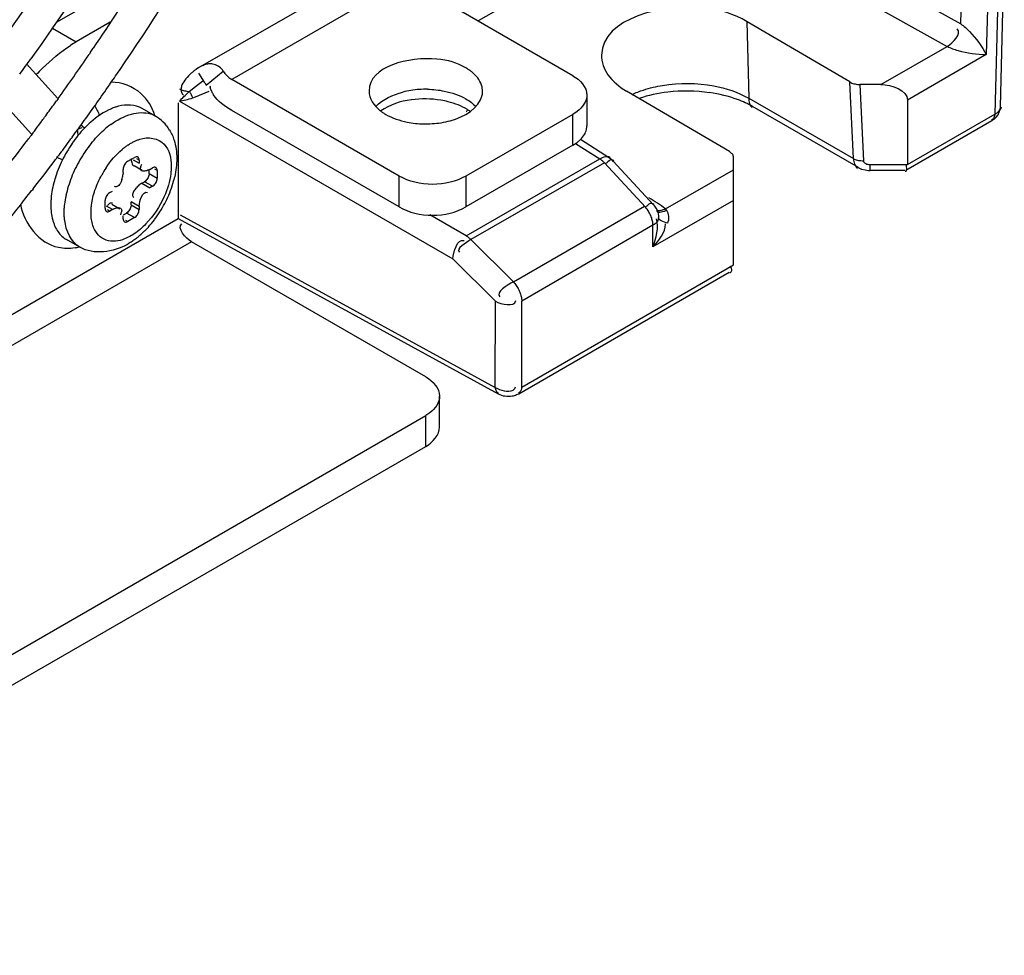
# Model space of a CAD drawing. Header units: inches. Extents: x 0 to 166, y 0 to 117.
# Tile 46 of 80: x 150.635 to 151.66, y 23.161 to 24.134. Entities that reach past the tile are written whole.
import ezdxf

# ---------------------------------------------------------------- set-up
doc = ezdxf.new("R2010")
doc.units = ezdxf.units.IN
doc.header["$LTSCALE"] = 9.105315
doc.header["$MEASUREMENT"] = 0
doc.layers.get('0').update_dxf_attribs({"linetype": 'CONTINUOUS'})

msp = doc.modelspace()

# ---------------------------------------------------------------- linework, layer by layer
at = {"color": 7, "linetype": 'CONTINUOUS'}
for p, q in [((151.3631, 24.2702), (151.6143, 24.13)), ((151.3083, 24.2464), (151.1122, 24.1331)), ((151.35, 24.2461), (151.6001, 24.1066)), ((150.8212, 24.0842), (151.0391, 24.21)), ((151.6555, 24.0437), (151.6596, 24.1974)), ((150.7632, 24.1832), (150.6735, 24.1314)), ((151.6143, 24.13), (151.6158, 24.1844)), ((151.6432, 24.1841), (151.6409, 24.0981)), ((151.6539, 24.1899), (151.6497, 24.0361)), ((151.0369, 24.1766), (150.856, 24.0721)), ((151.2109, 24.0761), (151.0369, 24.1766)), ((150.7296, 24.1317), (150.6942, 24.1112)), ((151.3919, 24.1324), (151.3937, 24.0526)), ((151.4989, 24.0696), (151.392, 24.1323)), ((150.6694, 24.1256), (150.6942, 24.1112)), ((150.7092, 24.1006), (150.7075, 24.0982)), ((151.5313, 24.0668), (151.6001, 24.1066)), ((151.6409, 24.0981), (151.5589, 24.0507)), ((150.6426, 24.0883), (150.6751, 24.0525)), ((150.8212, 24.0842), (150.8189, 24.0827)), ((150.8243, 24.0859), (150.8212, 24.0842)), ((150.8295, 24.0663), (150.8472, 24.0809)), ((150.8184, 24.065), (150.826, 24.0707)), ((150.8213, 24.0789), (150.8274, 24.0695)), ((151.03, 23.9717), (150.856, 24.0721)), ((151.5026, 23.9898), (151.4989, 24.0695)), ((150.8117, 24.0596), (150.8184, 24.065)), ((150.8183, 24.054), (150.8326, 24.0599)), ((151.3736, 23.9972), (151.2666, 24.06)), ((151.5313, 24.0668), (151.5094, 24.0669)), ((151.5094, 24.0669), (151.513, 23.9876)), ((150.6153, 24.051), (150.6478, 24.0151)), ((150.6753, 24.0522), (150.6738, 24.0501)), ((150.8017, 24.0496), (151.0861, 23.8854)), ((150.8036, 24.0591), (150.8045, 24.0574)), ((150.8045, 24.0574), (150.8057, 24.056)), ((150.8155, 24.0531), (150.8183, 24.054)), ((151.2254, 24.056), (151.2254, 24.0239)), ((151.3937, 24.0526), (151.5026, 23.9898)), ((151.5589, 24.0507), (151.5589, 23.9837)), ((150.7768, 24.034), (150.7628, 24.042)), ((150.8003, 24.048), (150.8003, 23.9274)), ((151.03, 23.9395), (150.856, 24.04)), ((151.1013, 24.0408), (151.0997, 24.0381)), ((151.2153, 24.0388), (151.2109, 24.0359)), ((151.5078, 23.9806), (151.3978, 24.0441)), ((151.6552, 24.041), (151.6555, 24.0437)), ((151.2109, 24.0359), (151.0996, 23.9717)), ((151.2109, 24.0038), (151.2109, 24.0359)), ((151.5572, 23.9777), (151.6467, 24.0294)), ((151.5589, 23.9837), (151.6497, 24.0361)), ((150.6579, 24.0283), (150.6551, 24.0245)), ((150.6999, 24.022), (150.6962, 24.0206)), ((150.7027, 24.0214), (150.6987, 24.0249)), ((150.6492, 24.0165), (150.6472, 24.0139)), ((151.2153, 24.0067), (151.2187, 24.0097)), ((151.249, 23.9903), (151.2187, 24.0097)), ((151.2109, 24.0038), (151.0996, 23.9395)), ((151.2109, 24.0038), (151.2153, 24.0067)), ((151.2137, 24.0056), (151.2388, 23.9895)), ((150.6799, 23.9885), (150.6742, 23.991)), ((150.6773, 23.995), (150.6753, 23.9922)), ((150.6787, 23.9968), (150.6773, 23.995)), ((150.7478, 23.9871), (150.7548, 23.9911)), ((150.7534, 23.9887), (150.7597, 23.9851)), ((150.7597, 23.9883), (150.7572, 23.9897)), ((150.7597, 23.9883), (150.7597, 23.9851)), ((151.1, 23.9094), (151.2388, 23.9895)), ((151.378, 23.8792), (151.378, 23.991)), ((150.743, 23.9754), (150.743, 23.9786)), ((150.7546, 23.9827), (150.7629, 23.9779)), ((150.7619, 23.9826), (150.7625, 23.9841)), ((150.7701, 23.9742), (150.7701, 23.9779)), ((150.7708, 23.9786), (150.7736, 23.9803)), ((150.7785, 23.9774), (150.776, 23.9788)), ((150.7785, 23.9774), (150.7785, 23.9694)), ((151.2436, 23.9856), (151.1048, 23.9055)), ((151.2947, 23.9418), (151.2529, 23.9871)), ((151.3071, 23.9374), (151.378, 23.9783)), ((151.52, 23.9837), (151.5589, 23.9837)), ((151.52, 23.9775), (151.52, 23.9837)), ((151.5563, 23.9775), (151.52, 23.9775)), ((150.7418, 23.9681), (150.7408, 23.9656)), ((150.743, 23.9754), (150.7428, 23.973)), ((150.7701, 23.9742), (150.7785, 23.9694)), ((151.03, 23.9395), (151.03, 23.9717)), ((151.0996, 23.9717), (151.0996, 23.9395)), ((151.5565, 23.9768), (151.5574, 23.9767)), ((150.6495, 23.9585), (150.6482, 23.9568)), ((150.735, 23.9606), (150.7341, 23.9608)), ((150.7567, 23.9595), (150.755, 23.9574)), ((150.7624, 23.9642), (150.7604, 23.9628)), ((150.7624, 23.9642), (150.7652, 23.9658)), ((150.7624, 23.9642), (150.7708, 23.9594)), ((150.7736, 23.961), (150.7652, 23.9658)), ((150.7736, 23.961), (150.7708, 23.9594)), ((150.729, 23.9545), (150.7318, 23.9561)), ((150.7535, 23.9499), (150.7542, 23.9492)), ((150.7242, 23.9381), (150.7242, 23.9461)), ((150.7318, 23.9369), (150.7256, 23.9405)), ((150.7266, 23.9367), (150.729, 23.9352)), ((150.7318, 23.9369), (150.729, 23.9352)), ((150.7313, 23.9425), (150.7397, 23.9376)), ((150.7597, 23.9401), (150.7513, 23.9449)), ((150.7513, 23.9417), (150.7513, 23.9449)), ((150.7513, 23.9417), (150.7597, 23.9369)), ((150.7597, 23.9401), (150.7597, 23.9369)), ((151.1489, 23.8616), (151.2854, 23.9404)), ((151.378, 23.9463), (151.2941, 23.8979)), ((151.3085, 23.9359), (151.3071, 23.9374)), ((150.4283, 23.7127), (150.8003, 23.9274)), ((150.7407, 23.9329), (150.7401, 23.9314)), ((150.743, 23.9272), (150.743, 23.9304)), ((150.7433, 23.9314), (150.7464, 23.9332)), ((150.7548, 23.9284), (150.7464, 23.9332)), ((150.7548, 23.9284), (150.7478, 23.9244)), ((150.8003, 23.9274), (151.1332, 23.745)), ((150.8024, 23.9312), (151.1301, 23.7518)), ((151.1, 23.9094), (151.0622, 23.9313)), ((151.2999, 23.9288), (151.2999, 23.9283)), ((150.7454, 23.9258), (150.7478, 23.9244)), ((151.2941, 23.9204), (151.1576, 23.8416)), ((151.2941, 23.8979), (151.2941, 23.9204)), ((150.698, 23.8976), (150.6841, 23.9056)), ((151.1489, 23.8616), (151.1048, 23.9055)), ((150.8142, 23.9033), (150.3242, 23.6204)), ((151.0578, 23.7627), (150.8142, 23.9033)), ((151.0861, 23.8854), (151.1302, 23.8414)), ((151.1576, 23.752), (151.378, 23.8792)), ((151.1545, 23.7452), (151.3735, 23.8717)), ((151.1301, 23.7518), (151.1302, 23.8414)), ((151.1576, 23.752), (151.1576, 23.8416)), ((151.1507, 23.7513), (151.151, 23.7524)), ((151.0722, 23.7105), (151.0722, 23.7426)), ((151.1523, 23.7442), (151.1545, 23.7452)), ((147.23, 21.5125), (151.0578, 23.7225)), ((151.0622, 23.7254), (151.0578, 23.7225)), ((151.0578, 23.6904), (151.0578, 23.7225)), ((147.23, 21.4804), (151.0578, 23.6904))]:
    msp.add_line(p, q, dxfattribs=at)
for points in [[(150.8472, 24.0809), (150.848, 24.0796), (150.8489, 24.0784), (150.8498, 24.0773), (150.8508, 24.0763), (150.8518, 24.0753), (150.8528, 24.0744), (150.8539, 24.0735), (150.8549, 24.0728), (150.856, 24.0721)], [(151.4989, 24.0696), (151.4999, 24.069), (151.501, 24.0685), (151.5021, 24.0681), (151.5032, 24.0678), (151.5044, 24.0675), (151.5055, 24.0673), (151.5068, 24.0671), (151.5081, 24.067), (151.5094, 24.0669)], [(150.8017, 24.0625), (150.8027, 24.062), (150.8037, 24.0615), (150.8048, 24.0611), (150.8059, 24.0608), (150.807, 24.0604), (150.8081, 24.0602), (150.8093, 24.0599), (150.8105, 24.0597), (150.8117, 24.0596)], [(150.8155, 24.0531), (150.8153, 24.0538), (150.8149, 24.0546), (150.8146, 24.0553), (150.8142, 24.0561), (150.8137, 24.0569), (150.8133, 24.0576), (150.8128, 24.0583), (150.8123, 24.059), (150.8117, 24.0596)], [(151.6467, 24.0294), (151.649, 24.031), (151.6513, 24.0331), (151.6531, 24.0355), (151.6544, 24.0382), (151.6552, 24.041)], [(150.7582, 23.9914), (150.758, 23.9916), (150.7574, 23.9917), (150.7566, 23.9917), (150.7557, 23.9915), (150.7548, 23.9911)], [(150.7597, 23.9883), (150.7596, 23.9892), (150.7594, 23.99), (150.759, 23.9907), (150.7586, 23.9912), (150.7582, 23.9914)], [(151.2436, 23.9856), (151.2431, 23.9862), (151.2425, 23.9866), (151.242, 23.9871), (151.2415, 23.9876), (151.2409, 23.988), (151.2404, 23.9884), (151.2399, 23.9888), (151.2393, 23.9892), (151.2388, 23.9895)], [(151.378, 23.991), (151.3779, 23.9918), (151.3777, 23.9926), (151.3775, 23.9933), (151.3771, 23.994), (151.3766, 23.9947), (151.376, 23.9953), (151.3753, 23.996), (151.3745, 23.9966), (151.3736, 23.9972)], [(151.5026, 23.9898), (151.5035, 23.9893), (151.5046, 23.9889), (151.5056, 23.9885), (151.5068, 23.9882), (151.508, 23.988), (151.5092, 23.9878), (151.5105, 23.9877), (151.5117, 23.9876), (151.513, 23.9876)], [(151.513, 23.9876), (151.5132, 23.9869), (151.5136, 23.9862), (151.5141, 23.9856), (151.5148, 23.985), (151.5157, 23.9846), (151.5167, 23.9842), (151.5177, 23.9839), (151.5188, 23.9838), (151.52, 23.9837)], [(150.7478, 23.9871), (150.747, 23.9865), (150.7462, 23.9858), (150.7455, 23.985), (150.7448, 23.9841), (150.7442, 23.9831), (150.7437, 23.982), (150.7433, 23.9809), (150.7431, 23.9798), (150.743, 23.9786)], [(150.777, 23.9806), (150.7768, 23.9807), (150.7761, 23.9809), (150.7754, 23.9809), (150.7745, 23.9807), (150.7736, 23.9803)], [(150.7785, 23.9774), (150.7784, 23.9784), (150.7782, 23.9792), (150.7778, 23.9798), (150.7774, 23.9803), (150.777, 23.9806)], [(151.2918, 23.9306), (151.2913, 23.9318), (151.2907, 23.933), (151.29, 23.9341), (151.2894, 23.9352), (151.2887, 23.9362), (151.288, 23.9372), (151.2872, 23.9383), (151.2863, 23.9393), (151.2436, 23.9856)], [(151.5077, 23.9806), (151.5112, 23.979), (151.5148, 23.978), (151.5185, 23.9775), (151.52, 23.9775)], [(150.7685, 23.9691), (150.7678, 23.9681), (150.767, 23.9673), (150.7662, 23.9665), (150.7652, 23.9658)], [(150.7701, 23.9742), (150.77, 23.9732), (150.7698, 23.9721), (150.7695, 23.9711), (150.769, 23.9701), (150.7685, 23.9691)], [(150.7736, 23.961), (150.7744, 23.9616), (150.7752, 23.9623), (150.776, 23.9631), (150.7766, 23.964), (150.7772, 23.965), (150.7777, 23.966), (150.7781, 23.9671), (150.7783, 23.9682), (150.7785, 23.9694)], [(150.729, 23.9545), (150.7282, 23.9539), (150.7274, 23.9532), (150.7267, 23.9525), (150.726, 23.9515), (150.7254, 23.9505), (150.7249, 23.9495), (150.7245, 23.9484), (150.7243, 23.9473), (150.7242, 23.9461)], [(150.7242, 23.9381), (150.7243, 23.9371), (150.7245, 23.9363), (150.7248, 23.9357), (150.7252, 23.9352), (150.7256, 23.9349)], [(150.7497, 23.9365), (150.749, 23.9356), (150.7482, 23.9347), (150.7474, 23.9339), (150.7464, 23.9332)], [(150.7507, 23.9386), (150.7502, 23.9375), (150.7497, 23.9365)], [(150.7513, 23.9417), (150.7512, 23.9406), (150.751, 23.9396), (150.7507, 23.9386)], [(150.7578, 23.9314), (150.7584, 23.9324), (150.7589, 23.9335), (150.7593, 23.9346), (150.7595, 23.9357), (150.7597, 23.9369)], [(151.2947, 23.9418), (151.2957, 23.9405), (151.2966, 23.9394), (151.2973, 23.9382), (151.298, 23.9369), (151.2986, 23.9355), (151.2991, 23.9339), (151.2995, 23.9322), (151.2998, 23.9304), (151.2999, 23.9286)], [(150.7256, 23.9349), (150.7258, 23.9348), (150.7265, 23.9346), (150.7272, 23.9346), (150.7281, 23.9348), (150.729, 23.9352)], [(150.743, 23.9272), (150.743, 23.9263), (150.7433, 23.9255), (150.7436, 23.9248), (150.744, 23.9243), (150.7444, 23.9241)], [(150.7548, 23.9284), (150.7556, 23.929), (150.7564, 23.9297), (150.7572, 23.9305), (150.7578, 23.9314)], [(151.2941, 23.9204), (151.2941, 23.9214), (151.294, 23.9225), (151.2939, 23.9236), (151.2937, 23.9247), (151.2934, 23.9258), (151.2931, 23.9269), (151.2928, 23.9281), (151.2923, 23.9293), (151.2918, 23.9306)], [(151.2999, 23.9283), (151.2998, 23.9274), (151.2996, 23.9264), (151.2992, 23.9255), (151.2987, 23.9245), (151.2981, 23.9236)], [(150.7444, 23.9241), (150.7446, 23.9239), (150.7453, 23.9238), (150.746, 23.9238), (150.7469, 23.924), (150.7478, 23.9244)], [(151.2981, 23.9236), (151.2973, 23.9228), (151.2964, 23.9219), (151.2953, 23.9211), (151.2941, 23.9204)], [(151.1, 23.9094), (151.1006, 23.9091), (151.1011, 23.9087), (151.1017, 23.9083), (151.1022, 23.9079), (151.1027, 23.9075), (151.1033, 23.907), (151.1038, 23.9066), (151.1043, 23.9061), (151.1048, 23.9055)], [(151.1489, 23.8616), (151.1497, 23.8607), (151.1505, 23.8598), (151.1512, 23.8588), (151.152, 23.8578), (151.1526, 23.8568), (151.1533, 23.8557), (151.154, 23.8546), (151.1546, 23.8534), (151.1551, 23.8522)], [(151.1551, 23.8522), (151.1557, 23.851), (151.1561, 23.8498), (151.1565, 23.8486), (151.1568, 23.8474), (151.1571, 23.8463), (151.1573, 23.8452), (151.1575, 23.844), (151.1576, 23.8428), (151.1576, 23.8416)]]:
    msp.add_lwpolyline(points, dxfattribs=at)
for centre, radius, start, end in [((148.6463, 25.5085), 2.4976, 325.8015, 330.1256), ((148.6479, 25.5074), 2.5311, 325.7136, 329.6499), ((150.7668, 23.9857), 0.145, 120.0214, 122.8034), ((148.6691, 25.4932), 2.4701, 325.6824, 325.7965), ((148.8394, 25.3911), 2.225, 323.8212, 324.3314), ((148.6851, 25.4822), 2.4507, 324.3028, 325.6148), ((150.8115, 23.93), 0.2166, 134.7477, 137.1918), ((148.673, 25.4906), 2.5008, 325.2865, 325.709), ((150.8332, 24.0718), 0.0166, 33.1546, 74.7412), ((151.3986, 24.4386), 0.6801, 212.872, 213.1941), ((148.6881, 25.48), 2.4824, 324.244, 325.2873), ((150.8671, 24.0743), 0.0351, 194.3915, 197.722), ((151.0565, 23.9701), 0.0918, 98.9248, 104.279), ((151.0578, 23.962), 0.1, 88.9388, 98.9031), ((151.0971, 24.06), 0.0198, 348.3186, 359.8492), ((151.3292, 23.8904), 0.1697, 81.9261, 96.6172), ((148.7032, 25.4693), 2.4285, 324.1184, 324.2391), ((151.0566, 23.9511), 0.1009, 80.3524, 97.8775), ((151.0579, 23.9582), 0.0937, 75.7174, 80.3392), ((148.7097, 25.4645), 2.4204, 323.7354, 324.1185), ((151.0733, 23.9946), 0.054, 55.259, 58.7389), ((148.7167, 25.4594), 2.4117, 323.6014, 323.7352), ((148.7064, 25.4669), 2.4599, 323.7485, 324.2433), ((150.757, 23.9998), 0.0395, 52.7751, 59.9983), ((150.7563, 23.9989), 0.0406, 38.1197, 52.7177), ((148.7225, 25.4552), 2.4046, 323.2512, 323.4899), ((150.7906, 23.9373), 0.1217, 136.4285, 141.0544), ((150.7819, 23.9456), 0.1097, 131.454, 136.4247), ((150.7874, 23.947), 0.097, 126.1932, 131.6142), ((150.754, 23.997), 0.0436, 31.0292, 38.1477), ((151.0578, 24.1276), 0.1016, 268.7848, 273.6821), ((151.2087, 24.0239), 0.0166, 347.2606, 359.9459), ((148.738, 25.4435), 2.3851, 322.0974, 323.0404), ((148.7272, 25.4516), 2.3987, 323.0396, 323.1736), ((148.719, 25.4577), 2.4443, 323.2957, 323.7485), ((150.7984, 23.9309), 0.1318, 141.0393, 145.4822), ((150.8014, 23.9288), 0.1354, 145.4676, 154.1225), ((150.8126, 23.9227), 0.1321, 141.2455, 145.6555), ((150.7877, 23.9452), 0.0709, 126.9482, 130.0625), ((150.7844, 23.9495), 0.0655, 123.8134, 126.9498), ((148.7387, 25.4429), 2.4196, 322.1582, 323.0312), ((148.7288, 25.4504), 2.432, 323.0306, 323.1617), ((150.7981, 23.9304), 0.1318, 154.1082, 158.6094), ((150.8152, 23.9208), 0.1353, 145.6412, 154.3468), ((150.789, 23.9339), 0.122, 158.5948, 163.2738), ((150.8117, 23.9225), 0.1315, 154.3332, 158.7646), ((150.8098, 23.924), 0.1016, 146.3181, 151.2155), ((151.2723, 23.9544), 0.0407, 129.98, 132.6506), ((150.8026, 23.926), 0.1217, 158.7494, 163.4305), ((150.7145, 23.9763), 0.0285, 343.2734, 353.1139), ((150.6941, 23.9938), 0.1051, 342.1071, 347.454), ((148.7617, 25.425), 2.3904, 321.0396, 322.1067), ((150.7918, 23.9292), 0.1105, 163.4377, 168.4193), ((150.7775, 23.94), 0.0285, 126.8862, 136.7268), ((150.6861, 23.9964), 0.1135, 336.8374, 342.1039), ((150.7793, 23.9317), 0.0977, 168.3967, 173.7826), ((150.6804, 23.9988), 0.1197, 332.2855, 336.8544), ((150.6789, 23.9996), 0.1213, 327.5487, 332.2959), ((151.3109, 23.9129), 0.036, 130.2511, 132.868), ((150.6841, 23.9958), 0.1149, 317.8306, 322.7708), ((150.6802, 23.9988), 0.1198, 322.7572, 327.5506), ((150.6893, 23.9911), 0.1079, 314.7576, 317.8162), ((150.6974, 23.9286), 0.0266, 227.2465, 239.9789), ((150.7016, 23.9775), 0.0896, 306.7077, 309.4715), ((150.6974, 23.9826), 0.0961, 309.476, 312.5671), ((150.6933, 23.9871), 0.1022, 312.5571, 314.7509), ((150.685, 23.9564), 0.0598, 277.6893, 281.8238)]:
    msp.add_arc(centre, radius, start, end, dxfattribs=at)
for points, knots in [([(151.0442, 25.2097), (151.0442, 25.0196), (150.9583, 24.6206), (150.769, 24.2637), (150.647, 24.0937)], [0, 0, 0, 0, 0.476066, 1, 1, 1, 1]), ([(151.0088, 25.2038), (151.0079, 25.0184), (150.9227, 24.629), (150.7375, 24.2805), (150.6182, 24.1143)], [0, 0, 0, 0, 0.475483, 1, 1, 1, 1]), ([(150.8431, 25.0935), (150.8431, 24.9205), (150.754, 24.5599), (150.5185, 24.1688), (150.2626, 23.9148), (150.0168, 23.7479), (149.7921, 23.6929), (149.6668, 23.7238)], [0, 0, 0, 0, 0.262274, 0.547639, 0.682591, 0.80445, 1, 1, 1, 1]), ([(150.7422, 25.0353), (150.7422, 24.8856), (150.665, 24.5738), (150.4612, 24.2358), (150.2398, 24.0165), (150.027, 23.8726), (149.8323, 23.8256), (149.724, 23.8529)], [0, 0, 0, 0, 0.262311, 0.547579, 0.682452, 0.804248, 1, 1, 1, 1]), ([(151.392, 24.1323), (151.3784, 24.1403), (151.3292, 24.1566), (151.242, 24.1366), (151.2407, 24.0976)], [0, 0, 0, 0, 0.287313, 1, 1, 1, 1]), ([(151.6143, 24.13), (151.6177, 24.1279), (151.6279, 24.1181), (151.6362, 24.1068), (151.6409, 24.0981)], [0, 0, 0, 0, 0.287964, 1, 1, 1, 1]), ([(151.6001, 24.1066), (151.6037, 24.1047), (151.6171, 24.1004), (151.631, 24.0982), (151.6409, 24.0981)], [0, 0, 0, 0, 0.290381, 1, 1, 1, 1]), ([(151.0996, 24.0842), (151.0905, 24.0894), (151.0576, 24.1), (150.9988, 24.0861), (150.9988, 24.0601)], [0, 0, 0, 0, 0.288309, 1, 1, 1, 1]), ([(150.8189, 24.0827), (150.818, 24.0821), (150.8163, 24.0808), (150.8146, 24.0794), (150.8138, 24.0787)], [0, 0, 0, 0, 0.481403, 1, 1, 1, 1]), ([(150.8286, 24.0877), (150.8279, 24.0875), (150.8264, 24.0869), (150.825, 24.0862), (150.8243, 24.0859)], [0, 0, 0, 0, 0.492934, 1, 1, 1, 1]), ([(150.8375, 24.0879), (150.836, 24.0883), (150.833, 24.0887), (150.83, 24.0881), (150.8286, 24.0877)], [0, 0, 0, 0, 0.518339, 1, 1, 1, 1]), ([(151.1056, 24.0801), (151.1047, 24.0808), (151.1027, 24.0823), (151.1007, 24.0835), (151.0996, 24.0842)], [0, 0, 0, 0, 0.490421, 1, 1, 1, 1]), ([(150.8138, 24.0787), (150.8118, 24.0769), (150.8082, 24.0731), (150.8052, 24.0688), (150.8042, 24.0665)], [0, 0, 0, 0, 0.518839, 1, 1, 1, 1]), ([(150.8016, 24.0496), (150.8031, 24.0512), (150.8064, 24.0546), (150.8098, 24.0579), (150.8117, 24.0596)], [0, 0, 0, 0, 0.459815, 1, 1, 1, 1]), ([(150.8042, 24.0665), (150.8037, 24.0652), (150.803, 24.0628), (150.8032, 24.0602), (150.8036, 24.0591)], [0, 0, 0, 0, 0.526336, 1, 1, 1, 1]), ([(150.837, 24.0563), (150.8363, 24.0575), (150.8351, 24.0598), (150.8341, 24.0624), (150.8337, 24.0637)], [0, 0, 0, 0, 0.486913, 1, 1, 1, 1]), ([(151.1169, 24.06), (151.1169, 24.061), (151.1167, 24.0632), (151.1162, 24.0652), (151.1159, 24.0662)], [0, 0, 0, 0, 0.495847, 1, 1, 1, 1]), ([(151.2725, 24.0566), (151.2744, 24.0575), (151.2783, 24.0591), (151.2823, 24.0606), (151.2844, 24.0612)], [0, 0, 0, 0, 0.492273, 1, 1, 1, 1]), ([(150.8016, 24.0496), (150.8038, 24.05), (150.8085, 24.051), (150.8131, 24.0523), (150.8155, 24.0531)], [0, 0, 0, 0, 0.461213, 1, 1, 1, 1]), ([(151.0644, 24.0262), (151.0708, 24.0266), (151.0904, 24.0294), (151.1136, 24.0421), (151.1165, 24.056)], [0, 0, 0, 0, 0.310859, 1, 1, 1, 1]), ([(151.0996, 24.052), (151.1015, 24.0509), (151.1052, 24.0485), (151.1084, 24.0456), (151.1098, 24.044)], [0, 0, 0, 0, 0.518825, 1, 1, 1, 1]), ([(151.3937, 24.0526), (151.3938, 24.0508), (151.3943, 24.0474), (151.3959, 24.044), (151.3972, 24.0431)], [0, 0, 0, 0, 0.544375, 1, 1, 1, 1]), ([(150.7129, 24.0453), (150.7141, 24.0436), (150.7162, 24.0402), (150.7177, 24.0365), (150.7183, 24.0347)], [0, 0, 0, 0, 0.51276, 1, 1, 1, 1]), ([(150.7381, 24.0443), (150.7369, 24.044), (150.7345, 24.0432), (150.7321, 24.0423), (150.7309, 24.0418)], [0, 0, 0, 0, 0.490599, 1, 1, 1, 1]), ([(151.0101, 24.04), (151.011, 24.0393), (151.0129, 24.0378), (151.015, 24.0366), (151.0161, 24.0359)], [0, 0, 0, 0, 0.490421, 1, 1, 1, 1]), ([(151.6497, 24.0361), (151.6514, 24.037), (151.6542, 24.0391), (151.6565, 24.0421), (151.6566, 24.0437)], [0, 0, 0, 0, 0.546477, 1, 1, 1, 1]), ([(150.7713, 24.0364), (150.7722, 24.0361), (150.7741, 24.0354), (150.7759, 24.0345), (150.7768, 24.034)], [0, 0, 0, 0, 0.502188, 1, 1, 1, 1]), ([(151.6497, 24.0361), (151.6497, 24.0348), (151.6492, 24.0324), (151.6474, 24.0305), (151.6464, 24.0299)], [0, 0, 0, 0, 0.526298, 1, 1, 1, 1]), ([(150.6953, 24.02), (150.6955, 24.0189), (150.6957, 24.0168), (150.6958, 24.0146), (150.6958, 24.0135)], [0, 0, 0, 0, 0.497873, 1, 1, 1, 1]), ([(150.7913, 24.0195), (150.7923, 24.0179), (150.7941, 24.0145), (150.7954, 24.0109), (150.796, 24.0091)], [0, 0, 0, 0, 0.497435, 1, 1, 1, 1]), ([(151.2187, 24.0097), (151.2203, 24.0112), (151.2229, 24.0144), (151.2245, 24.0183), (151.2249, 24.0202)], [0, 0, 0, 0, 0.525085, 1, 1, 1, 1]), ([(150.7543, 24.0076), (150.7553, 24.0081), (150.7573, 24.009), (150.7594, 24.0097), (150.7604, 24.0101)], [0, 0, 0, 0, 0.510434, 1, 1, 1, 1]), ([(150.748, 24.0039), (150.749, 24.0046), (150.7511, 24.0059), (150.7532, 24.007), (150.7543, 24.0076)], [0, 0, 0, 0, 0.509372, 1, 1, 1, 1]), ([(150.7513, 23.9899), (150.7513, 23.9892), (150.7514, 23.9878), (150.7517, 23.9864), (150.7519, 23.9857)], [0, 0, 0, 0, 0.49563, 1, 1, 1, 1]), ([(151.2388, 23.9896), (151.2408, 23.9906), (151.2437, 23.9923), (151.249, 23.9923), (151.2496, 23.9909)], [0, 0, 0, 0, 0.596403, 1, 1, 1, 1]), ([(151.2534, 23.9875), (151.2531, 23.9883), (151.2496, 23.9892), (151.2477, 23.9868), (151.2462, 23.9856)], [0, 0, 0, 0, 0.297272, 1, 1, 1, 1]), ([(151.2528, 23.9869), (151.2522, 23.9876), (151.251, 23.9888), (151.2497, 23.9898), (151.249, 23.9903)], [0, 0, 0, 0, 0.505529, 1, 1, 1, 1]), ([(151.5026, 23.9898), (151.5027, 23.9879), (151.5034, 23.9842), (151.5055, 23.9808), (151.507, 23.9798)], [0, 0, 0, 0, 0.520388, 1, 1, 1, 1]), ([(150.7519, 23.9857), (150.7521, 23.9849), (150.7526, 23.9835), (150.7535, 23.9823), (150.7541, 23.9819)], [0, 0, 0, 0, 0.549104, 1, 1, 1, 1]), ([(150.7625, 23.9771), (150.7618, 23.9774), (150.7606, 23.9794), (150.7614, 23.9815), (150.7619, 23.9826)], [0, 0, 0, 0, 0.371071, 1, 1, 1, 1]), ([(150.7708, 23.9786), (150.7694, 23.9779), (150.7668, 23.9768), (150.7636, 23.9765), (150.7625, 23.9771)], [0, 0, 0, 0, 0.548025, 1, 1, 1, 1]), ([(150.7931, 23.9819), (150.7931, 23.9806), (150.793, 23.978), (150.7927, 23.9754), (150.7926, 23.9741)], [0, 0, 0, 0, 0.489985, 1, 1, 1, 1]), ([(151.5574, 23.9767), (151.558, 23.977), (151.5584, 23.9799), (151.5579, 23.9819), (151.5575, 23.9835)], [0, 0, 0, 0, 0.28613, 1, 1, 1, 1]), ([(150.7374, 23.9611), (150.7371, 23.9609), (150.7363, 23.9606), (150.7355, 23.9605), (150.735, 23.9606)], [0, 0, 0, 0, 0.495756, 1, 1, 1, 1]), ([(150.7408, 23.9656), (150.7404, 23.9646), (150.7395, 23.963), (150.7382, 23.9615), (150.7374, 23.9611)], [0, 0, 0, 0, 0.538363, 1, 1, 1, 1]), ([(150.755, 23.9574), (150.7541, 23.9562), (150.7526, 23.9539), (150.7528, 23.9509), (150.7535, 23.9499)], [0, 0, 0, 0, 0.55234, 1, 1, 1, 1]), ([(150.6683, 23.9507), (150.6681, 23.9492), (150.6679, 23.9462), (150.6678, 23.9432), (150.6678, 23.9417)], [0, 0, 0, 0, 0.508713, 1, 1, 1, 1]), ([(150.6817, 23.9336), (150.6817, 23.9351), (150.6818, 23.938), (150.682, 23.9408), (150.6822, 23.9423)], [0, 0, 0, 0, 0.491608, 1, 1, 1, 1]), ([(150.7096, 23.9336), (150.7096, 23.9349), (150.7096, 23.9375), (150.7099, 23.9401), (150.7101, 23.9414)], [0, 0, 0, 0, 0.489985, 1, 1, 1, 1]), ([(150.7318, 23.9433), (150.7312, 23.9437), (150.7288, 23.9437), (150.7275, 23.942), (150.7267, 23.941)], [0, 0, 0, 0, 0.37107, 1, 1, 1, 1]), ([(150.7318, 23.9369), (150.7332, 23.9376), (150.7358, 23.9387), (150.739, 23.939), (150.7401, 23.9384)], [0, 0, 0, 0, 0.548025, 1, 1, 1, 1]), ([(150.7401, 23.9384), (150.7405, 23.9382), (150.7413, 23.9375), (150.7415, 23.9365), (150.7415, 23.936)], [0, 0, 0, 0, 0.456418, 1, 1, 1, 1]), ([(151.2949, 23.942), (151.2946, 23.9428), (151.2913, 23.944), (151.2891, 23.9416), (151.2877, 23.9403)], [0, 0, 0, 0, 0.305991, 1, 1, 1, 1]), ([(151.3071, 23.9374), (151.3056, 23.9367), (151.3026, 23.9357), (151.2993, 23.9352), (151.2978, 23.9355)], [0, 0, 0, 0, 0.527876, 1, 1, 1, 1]), ([(150.6822, 23.9255), (150.682, 23.9269), (150.6818, 23.9296), (150.6817, 23.9323), (150.6817, 23.9336)], [0, 0, 0, 0, 0.492012, 1, 1, 1, 1]), ([(150.7115, 23.9202), (150.7108, 23.9223), (150.7098, 23.9267), (150.7096, 23.9313), (150.7096, 23.9336)], [0, 0, 0, 0, 0.480097, 1, 1, 1, 1]), ([(150.7415, 23.936), (150.7415, 23.9355), (150.7413, 23.9345), (150.7409, 23.9334), (150.7407, 23.9329)], [0, 0, 0, 0, 0.436081, 1, 1, 1, 1]), ([(151.3085, 23.9359), (151.3066, 23.9351), (151.3036, 23.9338), (151.2992, 23.9336), (151.2983, 23.9347)], [0, 0, 0, 0, 0.584089, 1, 1, 1, 1]), ([(151.3096, 23.9227), (151.3072, 23.9232), (151.3038, 23.9241), (151.2999, 23.9269), (151.2999, 23.9283)], [0, 0, 0, 0, 0.635105, 1, 1, 1, 1]), ([(151.3096, 23.9227), (151.3104, 23.925), (151.3112, 23.9295), (151.3099, 23.9343), (151.3085, 23.9359)], [0, 0, 0, 0, 0.524456, 1, 1, 1, 1]), ([(150.6698, 23.9259), (150.6701, 23.9248), (150.6708, 23.9226), (150.6716, 23.9204), (150.6721, 23.9194)], [0, 0, 0, 0, 0.50921, 1, 1, 1, 1]), ([(150.6721, 23.9194), (150.673, 23.9174), (150.6751, 23.9137), (150.6779, 23.9105), (150.6794, 23.9091)], [0, 0, 0, 0, 0.514455, 1, 1, 1, 1]), ([(150.7422, 23.9054), (150.7361, 23.9035), (150.7219, 23.9027), (150.7134, 23.9144), (150.7115, 23.9202)], [0, 0, 0, 0, 0.509298, 1, 1, 1, 1]), ([(150.7546, 23.9116), (150.7526, 23.9103), (150.7486, 23.9079), (150.7443, 23.9061), (150.7422, 23.9054)], [0, 0, 0, 0, 0.51989, 1, 1, 1, 1]), ([(150.7551, 23.9057), (150.7539, 23.9048), (150.7513, 23.903), (150.7487, 23.9014), (150.7474, 23.9006)], [0, 0, 0, 0, 0.504043, 1, 1, 1, 1]), ([(151.3742, 23.871), (151.3752, 23.8715), (151.377, 23.8739), (151.3754, 23.8765), (151.3745, 23.8778)], [0, 0, 0, 0, 0.397587, 1, 1, 1, 1]), ([(151.1576, 23.752), (151.1576, 23.7507), (151.157, 23.7482), (151.1552, 23.7464), (151.1542, 23.7458)], [0, 0, 0, 0, 0.526242, 1, 1, 1, 1]), ([(151.1301, 23.7518), (151.1301, 23.7505), (151.1307, 23.748), (151.1325, 23.7461), (151.1335, 23.7456)], [0, 0, 0, 0, 0.529503, 1, 1, 1, 1]), ([(151.1332, 23.745), (151.1353, 23.7438), (151.1402, 23.7424), (151.1452, 23.7425), (151.1477, 23.7429)], [0, 0, 0, 0, 0.489759, 1, 1, 1, 1]), ([(151.1477, 23.7429), (151.1485, 23.743), (151.1501, 23.7433), (151.1516, 23.7439), (151.1523, 23.7442)], [0, 0, 0, 0, 0.505404, 1, 1, 1, 1]), ([(151.1486, 23.749), (151.1491, 23.7493), (151.1499, 23.7499), (151.1505, 23.7508), (151.1507, 23.7513)], [0, 0, 0, 0, 0.494996, 1, 1, 1, 1])]:
    msp.add_open_spline(points, degree=3, knots=knots, dxfattribs=at)
for points in [[(151.6001, 24.1066), (151.6062, 24.1101), (151.6156, 24.1199), (151.6107, 24.1249)], [(150.6591, 24.0839), (150.668, 24.0927), (150.6777, 24.1008), (150.6882, 24.1076)], [(151.2407, 24.0976), (151.2405, 24.0904), (151.2432, 24.083), (151.2473, 24.0771)], [(151.1159, 24.0662), (151.1142, 24.0717), (151.1101, 24.0765), (151.1056, 24.0801)], [(150.7614, 24.0576), (150.7531, 24.0649), (150.7416, 24.0692), (150.7307, 24.0695)], [(151.2109, 24.0761), (151.2181, 24.072), (151.2254, 24.0643), (151.2254, 24.056)], [(151.2473, 24.0771), (151.2522, 24.07), (151.2593, 24.0644), (151.2667, 24.06)], [(150.9988, 24.0601), (150.9988, 24.0524), (151.0041, 24.0448), (151.0101, 24.04)], [(151.0596, 24.062), (151.0655, 24.0619), (151.0713, 24.0613), (151.0771, 24.0601)], [(151.0771, 24.0601), (151.0849, 24.0586), (151.0927, 24.056), (151.0996, 24.052)], [(151.2844, 24.0612), (151.2908, 24.0634), (151.2975, 24.0649), (151.3042, 24.066)], [(151.3042, 24.066), (151.3217, 24.0689), (151.3399, 24.0688), (151.3573, 24.0655)], [(151.3573, 24.0655), (151.37, 24.0632), (151.3826, 24.0591), (151.3937, 24.0526)], [(151.5313, 24.0668), (151.542, 24.0668), (151.5589, 24.0614), (151.5589, 24.0507)], [(150.7761, 24.0345), (150.7733, 24.0432), (150.7682, 24.0515), (150.7614, 24.0576)], [(150.856, 24.04), (150.8488, 24.0441), (150.8414, 24.0492), (150.837, 24.0563)], [(151.0058, 24.044), (151.013, 24.0518), (151.0236, 24.0564), (151.0339, 24.0591)], [(151.0428, 24.0511), (151.0316, 24.0495), (151.0202, 24.046), (151.011, 24.0395)], [(151.1013, 24.0408), (151.0951, 24.0446), (151.0881, 24.0472), (151.081, 24.049)], [(151.2254, 24.056), (151.2254, 24.0494), (151.2206, 24.0429), (151.2153, 24.0388)], [(151.3097, 24.059), (151.2995, 24.0579), (151.2893, 24.0557), (151.2796, 24.0524)], [(151.3822, 24.0513), (151.3728, 24.0547), (151.363, 24.0571), (151.3531, 24.0585)], [(151.3978, 24.0441), (151.3928, 24.0469), (151.3876, 24.0493), (151.3822, 24.0513)], [(150.7309, 24.0418), (150.723, 24.0385), (150.7157, 24.0335), (150.7093, 24.0278)], [(150.7628, 24.042), (150.7557, 24.0461), (150.7461, 24.0464), (150.7381, 24.0443)], [(150.7301, 24.0253), (150.7367, 24.0301), (150.744, 24.0341), (150.7518, 24.0362)], [(150.7518, 24.0362), (150.7581, 24.0379), (150.7651, 24.0383), (150.7713, 24.0364)], [(151.0161, 24.0359), (151.0229, 24.032), (151.0307, 24.0294), (151.0384, 24.0278)], [(150.7096, 24.0054), (150.7136, 24.0105), (150.7181, 24.0152), (150.723, 24.0196)], [(151.0384, 24.0278), (151.0441, 24.0267), (151.0499, 24.0261), (151.0557, 24.026)], [(150.7604, 24.0101), (150.7686, 24.0127), (150.7799, 24.0113), (150.7857, 24.0049)], [(150.796, 24.0091), (150.798, 24.0029), (150.7988, 23.9964), (150.7988, 23.9899)], [(150.7252, 23.9804), (150.7299, 23.9874), (150.7356, 23.994), (150.742, 23.9994)], [(150.7857, 24.0049), (150.7911, 23.999), (150.7931, 23.9899), (150.7931, 23.9819)], [(150.7988, 23.9899), (150.7988, 23.9836), (150.798, 23.9772), (150.7967, 23.971)], [(150.6721, 23.969), (150.6703, 23.9631), (150.669, 23.9569), (150.6683, 23.9507)], [(150.7137, 23.9571), (150.7156, 23.9625), (150.7179, 23.9679), (150.7207, 23.9729)], [(150.7926, 23.9741), (150.7915, 23.966), (150.7891, 23.958), (150.7858, 23.9505)], [(151.0996, 23.9717), (151.0795, 23.9601), (151.0501, 23.9601), (151.03, 23.9717)], [(150.7101, 23.9414), (150.7107, 23.9467), (150.712, 23.952), (150.7137, 23.9571)], [(150.7597, 23.9401), (150.7597, 23.9458), (150.7631, 23.9565), (150.7685, 23.9547)], [(150.7858, 23.9505), (150.7812, 23.94), (150.7746, 23.93), (150.7666, 23.9218)], [(151.3071, 23.9374), (151.3016, 23.9416), (151.296, 23.9457), (151.2899, 23.9489)], [(150.6363, 23.9424), (150.6393, 23.9227), (150.6561, 23.9013), (150.6756, 23.8976)], [(150.6678, 23.9417), (150.6678, 23.9364), (150.6684, 23.931), (150.6698, 23.9259)], [(151.03, 23.9395), (151.0501, 23.9279), (151.0795, 23.9279), (151.0996, 23.9395)], [(151.2941, 23.8979), (151.2973, 23.9072), (151.301, 23.9179), (151.2977, 23.9273)], [(150.698, 23.8976), (150.6887, 23.9029), (150.6835, 23.9149), (150.6822, 23.9255)], [(150.7666, 23.9218), (150.763, 23.918), (150.759, 23.9145), (150.7546, 23.9116)], [(150.8142, 23.9033), (150.8081, 23.9069), (150.7986, 23.9173), (150.8039, 23.9221)], [(151.2941, 23.8979), (151.3001, 23.9047), (151.3078, 23.9128), (151.3071, 23.9219)], [(151.0861, 23.8854), (151.0863, 23.8928), (151.0905, 23.9066), (151.0977, 23.9046)], [(151.1048, 23.9055), (151.0998, 23.9024), (151.0883, 23.8961), (151.0929, 23.8923)], [(150.6756, 23.8976), (150.6813, 23.8965), (150.6872, 23.8964), (150.693, 23.8972)], [(150.7474, 23.9006), (150.7331, 23.8923), (150.7123, 23.8893), (150.698, 23.8976)], [(151.1489, 23.8616), (151.1429, 23.8579), (151.1298, 23.851), (151.1347, 23.8459)], [(151.1302, 23.8414), (151.1364, 23.838), (151.1499, 23.8351), (151.1514, 23.842)], [(151.0578, 23.7627), (151.065, 23.7586), (151.0722, 23.7509), (151.0722, 23.7426)], [(151.0722, 23.7426), (151.0722, 23.736), (151.0675, 23.7294), (151.0622, 23.7254)], [(151.1301, 23.7518), (151.1356, 23.7488), (151.1432, 23.7459), (151.1486, 23.749)], [(151.0578, 23.6904), (151.065, 23.6945), (151.0722, 23.7022), (151.0722, 23.7105)]]:
    msp.add_open_spline(points, degree=3, dxfattribs=at)

doc.saveas('drawing.dxf')
